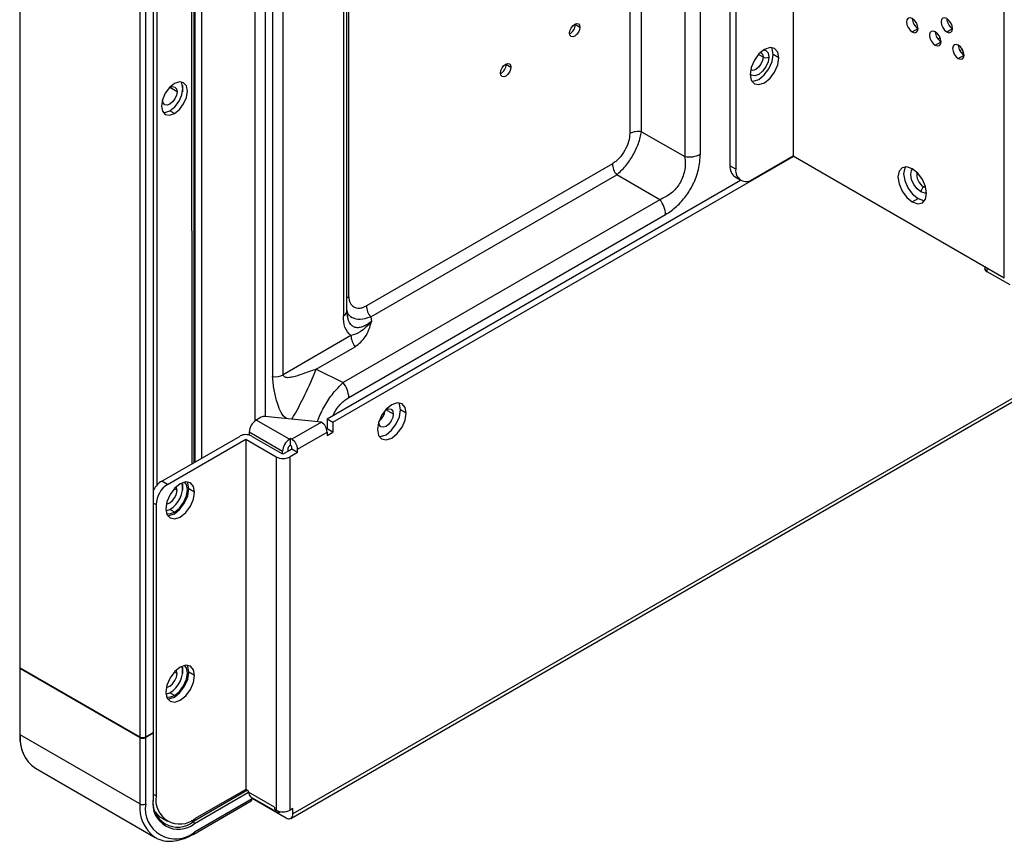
# Model space of a CAD drawing. Header units: millimetres. Extents: x 0 to 1118, y 0 to 864.
# Tile 70 of 254: x 853 to 874, y 598 to 614. Entities that reach past the tile are written whole.
import ezdxf

# ---------------------------------------------------------------- set-up
doc = ezdxf.new("R2010")
doc.units = ezdxf.units.MM

msp = doc.modelspace()

# ---------------------------------------------------------------- linework, layer by layer
at = {"color": 7, "linetype": 'Continuous', "lineweight": 25}
for p, q in [((853.348, 694.616), (853.348, 601.231)), ((853.358, 601.217), (853.358, 694.602)), ((867.297, 611.74), (867.297, 687.674)), ((869.199, 686.699), (869.199, 611.706)), ((867.903, 685.678), (867.903, 611.502)), ((868.021, 685.61), (868.021, 611.434)), ((873.524, 609.209), (873.524, 684.229)), ((856.921, 605.422), (856.921, 659.35)), ((858.529, 640.311), (858.529, 607.181)), ((858.749, 607.221), (858.749, 639.59)), ((860.093, 608.819), (860.093, 637.612)), ((859.98, 637.394), (859.98, 608.424)), ((860.053, 608.526), (860.053, 637.503)), ((866.975, 635.221), (866.975, 611.69)), ((865.85, 634.813), (865.85, 612.162)), ((866.092, 612.2), (866.092, 634.85)), ((858.905, 598.13), (897.757, 620.559)), ((855.811, 615.21), (855.811, 599.801)), ((855.929, 599.801), (855.929, 615.278)), ((856.082, 615.218), (856.082, 599.889)), ((856.092, 599.903), (856.092, 615.211)), ((864.733, 614.395), (864.732, 614.408)), ((864.733, 614.395), (864.768, 614.375)), ((864.768, 614.375), (864.827, 614.341)), ((871.639, 614.244), (871.757, 614.312)), ((872.346, 614.244), (872.464, 614.313)), ((872.11, 613.972), (872.228, 614.04)), ((872.664, 613.886), (872.615, 613.858)), ((863.318, 613.579), (863.318, 613.592)), ((868.905, 613.713), (868.787, 613.782)), ((872.582, 613.7), (872.699, 613.768)), ((863.318, 613.579), (863.354, 613.559)), ((863.354, 613.559), (863.413, 613.525)), ((856.277, 612.848), (856.278, 612.869)), ((856.518, 612.573), (856.424, 612.627)), ((866.092, 612.2), (866.975, 611.69)), ((859.766, 606.248), (869.21, 611.7)), ((868.374, 611.23), (869.199, 611.706)), ((869.199, 611.706), (873.524, 609.209)), ((865.493, 611.544), (860.452, 608.634)), ((868.021, 611.434), (867.903, 611.502)), ((859.648, 606.316), (868.121, 611.207)), ((860.541, 608.406), (865.581, 611.316)), ((866.464, 610.806), (865.581, 611.316)), ((868.006, 611.273), (868.124, 611.205)), ((866.464, 610.806), (859.974, 607.059)), ((871.639, 610.762), (871.757, 610.83)), ((860.092, 606.756), (866.582, 610.502)), ((873.122, 609.442), (873.122, 609.4)), ((873.642, 609.06), (873.171, 609.332)), ((860.071, 608.379), (860.05, 608.512)), ((860.541, 608.406), (860.558, 608.309)), ((860.136, 608.022), (858.749, 607.221)), ((859.423, 607.332), (860.224, 607.794)), ((859.423, 607.332), (859.974, 607.059)), ((858.297, 606.353), (858.192, 606.292)), ((859.53, 606.248), (858.371, 606.366)), ((861.268, 606.435), (861.15, 606.503)), ((858.875, 605.897), (858.192, 606.292)), ((859.53, 606.248), (858.923, 605.897)), ((859.648, 606.316), (859.766, 606.248)), ((859.648, 606.316), (859.648, 606.112)), ((859.766, 606.248), (859.766, 606.044)), ((860.708, 606.248), (860.709, 606.261)), ((856.259, 605.04), (857.862, 605.965)), ((858.051, 606.047), (858.734, 605.652)), ((858.051, 606.047), (858.051, 605.984)), ((858.098, 605.965), (858.722, 605.605)), ((859.04, 605.693), (859.648, 606.044)), ((859.638, 606.106), (859.648, 606.112)), ((859.766, 606.044), (859.648, 606.112)), ((859.648, 606.044), (859.648, 605.976)), ((859.648, 605.976), (859.766, 606.044)), ((856.377, 604.972), (857.98, 605.897)), ((857.98, 605.897), (858.604, 605.537)), ((857.98, 605.897), (857.98, 598.725)), ((858.852, 605.652), (858.852, 605.72)), ((858.899, 605.911), (858.875, 605.897)), ((858.899, 605.775), (858.875, 605.761)), ((858.899, 605.775), (858.899, 605.911)), ((858.923, 605.897), (858.899, 605.911)), ((858.923, 605.693), (858.923, 605.734)), ((858.604, 605.537), (858.604, 598.297)), ((858.734, 605.6), (858.734, 605.652)), ((858.923, 605.693), (858.769, 605.605)), ((859.04, 605.625), (858.887, 605.537)), ((858.887, 598.297), (858.887, 605.537)), ((859.04, 605.625), (858.923, 605.693)), ((859.04, 605.625), (859.04, 605.693)), ((856.377, 604.972), (856.259, 605.04)), ((856.931, 604.816), (856.813, 604.884)), ((856.141, 604.564), (856.141, 598.589)), ((856.345, 604.43), (856.424, 604.462)), ((856.518, 604.407), (856.424, 604.462)), ((853.348, 601.231), (853.348, 601.217)), ((853.348, 601.217), (853.348, 599.856)), ((853.358, 601.217), (855.811, 599.801)), ((853.358, 601.203), (855.811, 599.787)), ((853.358, 599.842), (853.358, 601.203)), ((856.931, 601.059), (856.813, 601.127)), ((856.345, 600.674), (856.424, 600.706)), ((856.518, 600.651), (856.424, 600.706)), ((855.929, 599.801), (856.082, 599.889)), ((856.082, 599.876), (855.929, 599.787)), ((856.082, 599.876), (856.082, 598.515)), ((856.092, 598.528), (856.092, 599.889)), ((855.811, 598.426), (853.358, 599.842)), ((855.811, 599.787), (855.811, 598.426)), ((855.929, 598.426), (855.929, 599.787)), ((853.669, 599.156), (856.122, 597.739)), ((857.98, 598.725), (856.943, 598.127)), ((858.039, 598.691), (857.98, 598.725)), ((858.039, 598.664), (858.039, 598.691)), ((858.569, 598.358), (858.039, 598.664)), ((856.914, 597.81), (858.092, 598.49)), ((858.109, 598.528), (856.931, 597.848)), ((858.08, 598.573), (858.542, 598.306)), ((858.109, 598.528), (858.109, 598.556)), ((858.109, 598.542), (858.805, 598.14)), ((858.569, 598.358), (858.569, 598.317)), ((858.569, 598.317), (858.604, 598.297)), ((858.608, 598.268), (858.611, 598.266)), ((858.946, 598.331), (858.887, 598.297)), ((858.946, 598.222), (858.946, 598.331)), ((856.258, 598.139), (856.376, 598.071))]:
    msp.add_line(p, q, dxfattribs=at)
at = {"color": 8, "linetype": 'Continuous', "lineweight": 25}
for p, q in [((856.165, 604.963), (856.165, 659.761)), ((856.937, 659.341), (856.937, 605.431)), ((857.078, 605.513), (857.078, 659.266)), ((858.165, 658.711), (858.165, 606.273)), ((858.385, 606.365), (858.385, 658.6)), ((897.695, 620.591), (858.946, 598.222)), ((856.871, 616.757), (856.872, 605.394)), ((872.21, 614.123), (872.165, 614.097)), ((872.582, 613.966), (872.587, 613.969)), ((872.643, 613.818), (872.685, 613.842)), ((868.581, 613.73), (868.489, 613.783)), ((856.572, 613.018), (856.424, 613.103)), ((856.683, 613.147), (856.683, 613.019)), ((871.874, 611.068), (871.907, 611.087)), ((871.918, 611.051), (871.874, 611.068)), ((873.171, 609.332), (873.171, 609.413)), ((860.855, 606.503), (861.003, 606.418)), ((856.683, 604.982), (856.683, 604.853)), ((856.572, 604.853), (856.515, 604.886)), ((856.092, 604.592), (856.141, 604.564)), ((856.572, 601.097), (856.515, 601.129)), ((856.683, 601.226), (856.683, 601.097)), ((858.015, 598.705), (856.907, 598.065)), ((856.931, 598.025), (858.039, 598.664)), ((856.141, 598.589), (856.092, 598.618)), ((856.907, 598.065), (856.869, 598.088))]:
    msp.add_line(p, q, dxfattribs=at)
at = {"color": 7, "linetype": 'Continuous', "lineweight": 25, "flags": 128}
for points in [[(864.615, 614.219), (864.623, 614.27), (864.646, 614.323), (864.68, 614.37), (864.721, 614.402), (864.761, 614.416), (864.796, 614.41), (864.819, 614.383), (864.827, 614.341)], [(871.639, 614.517), (871.594, 614.532), (871.555, 614.525), (871.53, 614.495), (871.521, 614.449), (871.53, 614.391), (871.555, 614.332), (871.594, 614.281), (871.639, 614.244)], [(871.639, 614.244), (871.684, 614.229), (871.722, 614.236), (871.748, 614.266), (871.757, 614.312), (871.748, 614.37), (871.722, 614.429), (871.684, 614.48), (871.639, 614.517)], [(872.346, 614.517), (872.301, 614.532), (872.263, 614.525), (872.237, 614.496), (872.228, 614.449), (872.237, 614.391), (872.263, 614.332), (872.301, 614.281), (872.346, 614.244)], [(872.346, 614.244), (872.391, 614.229), (872.429, 614.236), (872.455, 614.266), (872.464, 614.313), (872.455, 614.37), (872.429, 614.429), (872.391, 614.48), (872.346, 614.517)], [(864.827, 614.341), (864.819, 614.29), (864.796, 614.237), (864.761, 614.19), (864.721, 614.157), (864.68, 614.143), (864.646, 614.15), (864.623, 614.176), (864.615, 614.219)], [(872.11, 614.244), (872.065, 614.26), (872.027, 614.253), (872.001, 614.223), (871.992, 614.176), (872.001, 614.119), (872.027, 614.06), (872.065, 614.009), (872.11, 613.972)], [(872.11, 613.972), (872.155, 613.957), (872.194, 613.964), (872.219, 613.993), (872.228, 614.04), (872.219, 614.098), (872.194, 614.157), (872.155, 614.208), (872.11, 614.244)], [(872.582, 613.972), (872.536, 613.988), (872.498, 613.981), (872.473, 613.951), (872.464, 613.904), (872.473, 613.847), (872.498, 613.788), (872.536, 613.737), (872.582, 613.7)], [(868.905, 613.713), (868.882, 613.831), (868.818, 613.904), (868.723, 613.923), (868.61, 613.884), (868.497, 613.793), (868.402, 613.664), (868.338, 613.516), (868.315, 613.373)], [(868.787, 613.782), (868.764, 613.899), (868.751, 613.924)], [(872.582, 613.7), (872.627, 613.684), (872.665, 613.692), (872.69, 613.721), (872.699, 613.768), (872.69, 613.825), (872.665, 613.884), (872.627, 613.936), (872.582, 613.972)], [(863.201, 613.402), (863.209, 613.454), (863.232, 613.507), (863.266, 613.553), (863.307, 613.586), (863.347, 613.6), (863.382, 613.593), (863.405, 613.567), (863.413, 613.525)], [(868.315, 613.373), (868.338, 613.256), (868.402, 613.183), (868.497, 613.164), (868.61, 613.203), (868.723, 613.294), (868.818, 613.423), (868.882, 613.57), (868.905, 613.713)], [(868.351, 613.231), (868.379, 613.232), (868.492, 613.271), (868.605, 613.362), (868.7, 613.491), (868.764, 613.638), (868.787, 613.782)], [(863.413, 613.525), (863.405, 613.473), (863.382, 613.42), (863.347, 613.374), (863.307, 613.341), (863.266, 613.327), (863.232, 613.334), (863.209, 613.36), (863.201, 613.402)], [(856.518, 613.185), (856.417, 613.103), (856.331, 612.987), (856.273, 612.855), (856.253, 612.726), (856.273, 612.62), (856.331, 612.554), (856.417, 612.537), (856.518, 612.573)], [(856.424, 612.627), (856.526, 612.709), (856.612, 612.825), (856.669, 612.958), (856.689, 613.086), (856.669, 613.192), (856.653, 613.22)], [(856.518, 612.573), (856.62, 612.655), (856.706, 612.771), (856.763, 612.903), (856.784, 613.032), (856.763, 613.137), (856.706, 613.204), (856.62, 613.22), (856.518, 613.185)], [(856.572, 613.018), (856.56, 612.947), (856.528, 612.873), (856.481, 612.809), (856.424, 612.763), (856.368, 612.744), (856.32, 612.753), (856.288, 612.79), (856.277, 612.848)], [(856.407, 613.092), (856.424, 613.103), (856.481, 613.123), (856.528, 613.114), (856.56, 613.077), (856.572, 613.018)], [(856.29, 612.592), (856.323, 612.592), (856.424, 612.627)], [(871.639, 611.442), (871.526, 611.482), (871.43, 611.463), (871.367, 611.389), (871.344, 611.272), (871.367, 611.129), (871.43, 610.982), (871.526, 610.853), (871.639, 610.762)], [(871.498, 611.482), (871.484, 611.457), (871.462, 611.34), (871.484, 611.197), (871.548, 611.05), (871.644, 610.921), (871.757, 610.83)], [(871.639, 610.762), (871.752, 610.723), (871.847, 610.741), (871.911, 610.815), (871.933, 610.932), (871.911, 611.075), (871.847, 611.222), (871.752, 611.351), (871.639, 611.442)], [(871.757, 610.83), (871.869, 610.791), (871.898, 610.79)], [(861.268, 606.435), (861.245, 606.552), (861.182, 606.625), (861.086, 606.644), (860.973, 606.605), (860.86, 606.514), (860.765, 606.385), (860.701, 606.238), (860.679, 606.095)], [(860.844, 606.496), (860.855, 606.503), (860.912, 606.522), (860.96, 606.513), (860.991, 606.476), (861.003, 606.418)], [(861.15, 606.503), (861.128, 606.62), (861.114, 606.645)], [(860.679, 606.095), (860.701, 605.977), (860.765, 605.904), (860.86, 605.885), (860.973, 605.924), (861.086, 606.015), (861.182, 606.144), (861.245, 606.292), (861.268, 606.435)], [(861.003, 606.418), (860.991, 606.346), (860.96, 606.273), (860.912, 606.208), (860.855, 606.163), (860.799, 606.143), (860.751, 606.152), (860.719, 606.189), (860.708, 606.248)], [(860.715, 605.953), (860.743, 605.953), (860.855, 605.992), (860.968, 606.083), (861.064, 606.212), (861.128, 606.36), (861.15, 606.503)], [(856.931, 604.816), (856.909, 604.933), (856.845, 605.006), (856.749, 605.025), (856.636, 604.986), (856.524, 604.895), (856.428, 604.766), (856.364, 604.618), (856.342, 604.475)], [(856.518, 604.407), (856.62, 604.489), (856.706, 604.605), (856.763, 604.738), (856.784, 604.867), (856.763, 604.972), (856.728, 605.022)], [(856.572, 604.853), (856.56, 604.912), (856.553, 604.924)], [(856.813, 604.884), (856.791, 605.001), (856.777, 605.026)], [(856.342, 604.475), (856.364, 604.358), (856.428, 604.285), (856.524, 604.266), (856.636, 604.305), (856.749, 604.396), (856.845, 604.525), (856.909, 604.672), (856.931, 604.816)], [(856.354, 604.578), (856.368, 604.578), (856.424, 604.598), (856.481, 604.643), (856.528, 604.708), (856.56, 604.781), (856.572, 604.853)], [(856.376, 604.333), (856.406, 604.334), (856.518, 604.373), (856.631, 604.464), (856.727, 604.593), (856.791, 604.74), (856.813, 604.884)], [(856.356, 604.378), (856.417, 604.372), (856.518, 604.407)], [(856.931, 601.059), (856.909, 601.177), (856.845, 601.25), (856.749, 601.269), (856.636, 601.23), (856.524, 601.139), (856.428, 601.01), (856.364, 600.862), (856.342, 600.719)], [(856.354, 600.822), (856.368, 600.822), (856.424, 600.842), (856.481, 600.887), (856.528, 600.952), (856.56, 601.025), (856.572, 601.097)], [(856.379, 600.577), (856.406, 600.578), (856.518, 600.617), (856.631, 600.708), (856.727, 600.837), (856.791, 600.984), (856.813, 601.127)], [(856.518, 600.651), (856.62, 600.733), (856.706, 600.849), (856.763, 600.982), (856.784, 601.11), (856.763, 601.216), (856.728, 601.266)], [(856.572, 601.097), (856.56, 601.155), (856.553, 601.168)], [(856.813, 601.127), (856.791, 601.245), (856.777, 601.269)], [(856.342, 600.719), (856.364, 600.602), (856.428, 600.529), (856.524, 600.51), (856.636, 600.549), (856.749, 600.64), (856.845, 600.769), (856.909, 600.916), (856.931, 601.059)], [(856.356, 600.621), (856.417, 600.616), (856.518, 600.651)]]:
    msp.add_lwpolyline(points, dxfattribs=at)
at = {"color": 8, "linetype": 'Continuous', "lineweight": 25, "flags": 128}
for points in [[(868.537, 613.826), (868.537, 613.826), (868.569, 613.789), (868.581, 613.73)], [(868.599, 613.877), (868.638, 613.864), (868.683, 613.813), (868.698, 613.73)], [(868.698, 613.73), (868.683, 613.63), (868.638, 613.527), (868.571, 613.437), (868.492, 613.373), (868.413, 613.346), (868.346, 613.359), (868.316, 613.386)], [(868.581, 613.73), (868.569, 613.659), (868.537, 613.585), (868.49, 613.521), (868.433, 613.475), (868.377, 613.456), (868.329, 613.465)], [(871.816, 610.966), (871.737, 611.03), (871.67, 611.12), (871.625, 611.223), (871.609, 611.323), (871.625, 611.405), (871.646, 611.438)], [(871.933, 610.941), (871.894, 610.939), (871.816, 610.966)]]:
    msp.add_lwpolyline(points, dxfattribs=at)
at = {"color": 7, "linetype": 'Continuous', "lineweight": 25}
for centre, radius, start, end in [((864.512, 614.401), 0.221, 297.9926, 358.5082), ((871.889, 614.525), 0.25, 181.8666, 238.1281), ((872.596, 614.525), 0.25, 181.8666, 238.1281), ((872.36, 614.253), 0.25, 181.8666, 238.1281), ((872.831, 613.98), 0.25, 181.8666, 238.1281), ((868.639, 613.844), 0.128, 242.6097, 297.3903), ((863.097, 613.585), 0.221, 297.9926, 358.5082), ((866.026, 611.821), 0.384, 80.2289, 117.3572), ((867.061, 612.194), 0.512, 260.2289, 297.3572), ((865.876, 611.561), 0.384, 182.6393, 219.7721), ((868.148, 611.475), 0.246, 173.7012, 234.9867), ((868.236, 611.399), 0.218, 170.786, 309.2033), ((871.943, 610.96), 0.128, 122.6055, 177.3945), ((866.071, 610.479), 0.512, 2.6393, 39.7721), ((873.205, 609.408), 0.0838, 185.6948, 245.6253), ((860.835, 608.651), 0.384, 182.6393, 219.772), ((860.519, 608.04), 0.384, 182.6393, 219.7721), ((858.575, 607.556), 0.378, 263.0792, 297.5527), ((859.581, 606.732), 0.512, 2.6393, 39.7721), ((858.356, 606.241), 0.126, 83.0792, 117.5527), ((860.508, 606.533), 0.332, 308.1291, 351.8763), ((858.358, 606.033), 0.307, 122.6055, 177.3945), ((859.392, 606.032), 0.256, 2.6055, 57.3945), ((857.98, 605.738), 0.256, 62.6097, 117.3903), ((859.041, 605.638), 0.307, 122.6055, 177.3945), ((858.903, 605.718), 0.0512, 122.6055, 177.3945), ((858.871, 605.732), 0.0512, 2.6055, 57.3945), ((858.785, 605.682), 0.256, 2.6055, 57.3945), ((858.746, 605.81), 0.307, 242.6097, 297.3903), ((858.746, 605.65), 0.0512, 242.6097, 297.3903), ((856.518, 604.628), 0.487, 122.1275, 151.1296), ((856.653, 604.541), 0.512, 122.6055, 177.3945), ((856.163, 604.914), 0.522, 299.9925, 10.1587), ((853.365, 601.232), 0.0168, 185.6948, 245.6253), ((853.365, 601.219), 0.0168, 185.6948, 245.6253), ((856.163, 601.158), 0.522, 299.9925, 10.1587), ((856.076, 599.904), 0.0168, 294.3747, 354.3052), ((856.077, 599.889), 0.0144, 290.2745, 28.8337), ((854.258, 599.816), 0.911, 177.4644, 210.9174), ((853.365, 599.858), 0.0168, 185.6948, 245.6253), ((854.093, 599.761), 0.739, 173.7012, 234.9867), ((855.87, 599.914), 0.128, 242.6097, 297.3903), ((855.87, 599.901), 0.128, 242.6097, 297.3903), ((858.137, 598.653), 0.0986, 173.7012, 234.9867), ((856.585, 598.46), 0.509, 170.786, 309.2033), ((856.6, 598.431), 0.524, 170.786, 309.2033), ((856.63, 598.51), 0.495, 170.786, 309.2033), ((858.07, 598.523), 0.04, 304.0564, 7.2558), ((855.87, 598.54), 0.128, 242.6097, 297.3903), ((856.54, 598.327), 0.619, 170.786, 309.2033), ((856.461, 598.485), 0.401, 213.0104, 239.7033), ((858.652, 598.337), 0.0805, 191.9238, 299.8918), ((858.746, 598.57), 0.307, 242.6097, 297.3903), ((856.88, 598.022), 0.0512, 2.6055, 57.3945), ((858.86, 598.208), 0.0873, 230.7967, 9.214)]:
    msp.add_arc(centre, radius, start, end, dxfattribs=at)
at = {"color": 8, "linetype": 'Continuous', "lineweight": 25}
for centre, radius, start, end in [((872.02, 611.32), 0.291, 170.1282, 239.9614), ((860.184, 608.656), 0.186, 119.2697, 134.8397), ((859.926, 608.54), 0.128, 294.9577, 353.7222), ((852.419, 610.11), 7.535, 329.7148, 338.3648), ((856.076, 598.53), 0.0168, 294.3747, 354.3052), ((856.568, 598.353), 0.76, 174.501, 232.9212), ((856.889, 597.844), 0.0419, 305.7075, 5.6196)]:
    msp.add_arc(centre, radius, start, end, dxfattribs=at)
at = {"color": 7, "linetype": 'Continuous', "lineweight": 25}
for points, knots in [([(865.581, 611.316), (865.643, 611.372), (865.761, 611.48), (865.92, 611.713), (866.04, 611.965), (866.074, 612.12), (866.092, 612.2)], [0, 0, 0, 0, 0.260655, 0.50353, 0.743623, 1, 1, 1, 1]), ([(865.85, 612.162), (865.845, 612.108), (865.834, 611.997), (865.753, 611.814), (865.655, 611.677), (865.564, 611.589), (865.517, 611.559), (865.493, 611.544)], [0, 0, 0, 0, 0.236557, 0.488042, 0.745488, 0.872678, 1, 1, 1, 1]), ([(866.975, 611.69), (866.98, 611.641), (866.991, 611.547), (866.975, 611.4), (866.936, 611.262), (866.876, 611.137), (866.794, 611.028), (866.66, 610.899), (866.544, 610.844), (866.464, 610.806)], [0, 0, 0, 0, 0.145508, 0.278124, 0.400695, 0.516809, 0.626916, 0.745308, 1, 1, 1, 1]), ([(866.582, 610.502), (866.659, 610.553), (866.805, 610.65), (867.001, 610.869), (867.161, 611.13), (867.276, 611.437), (867.289, 611.636), (867.297, 611.74)], [0, 0, 0, 0, 0.203693, 0.386956, 0.562303, 0.771856, 1, 1, 1, 1]), ([(860.093, 608.819), (860.094, 608.795), (860.097, 608.747), (860.124, 608.668), (860.189, 608.597), (860.287, 608.578), (860.379, 608.596), (860.428, 608.621), (860.452, 608.634)], [0, 0, 0, 0, 0.11603, 0.231995, 0.474102, 0.730479, 0.865139, 1, 1, 1, 1]), ([(860.136, 608.022), (860.087, 608.073), (859.995, 608.168), (859.985, 608.343), (859.98, 608.424)], [0, 0, 0, 0, 0.535765, 1, 1, 1, 1]), ([(860.558, 608.309), (860.483, 608.228), (860.354, 608.091), (860.2, 608.042), (860.136, 608.022)], [0, 0, 0, 0, 0.587806, 1, 1, 1, 1]), ([(860.224, 607.794), (860.3, 607.856), (860.464, 607.992), (860.525, 608.198), (860.558, 608.309)], [0, 0, 0, 0, 0.46018, 1, 1, 1, 1]), ([(859.423, 607.332), (859.343, 607.306), (859.195, 607.259), (859.023, 607.191), (858.893, 607.161), (858.82, 607.157), (858.774, 607.171), (858.755, 607.192), (858.751, 607.211), (858.749, 607.221)], [0, 0, 0, 0, 0.3329816, 0.6098614, 0.7463509, 0.8783575, 0.916598, 0.9558853, 1, 1, 1, 1]), ([(859.772, 606.387), (859.78, 606.406), (859.816, 606.494), (859.905, 606.601), (860.008, 606.702), (860.064, 606.738), (860.092, 606.756)], [0, 0, 0, 0, 0.1184835, 0.5478244, 0.7737612, 1, 1, 1, 1]), ([(856.112, 597.753), (856.133, 597.738), (856.201, 597.691), (856.343, 597.66), (856.527, 597.662), (856.72, 597.709), (856.85, 597.777), (856.914, 597.81)], [0, 0, 0, 0, 0.1008675, 0.3247176, 0.5492055, 0.7784205, 1, 1, 1, 1])]:
    msp.add_open_spline(points, degree=3, knots=knots, dxfattribs=at)
at = {"color": 8, "linetype": 'Continuous', "lineweight": 25}
for points, knots in [([(860.05, 608.546), (860.052, 608.533), (860.063, 608.46), (860.156, 608.386), (860.323, 608.343), (860.466, 608.384), (860.541, 608.406)], [0, 0, 0, 0, 0.068137, 0.369049, 0.671466, 1, 1, 1, 1]), ([(860.558, 608.309), (860.488, 608.261), (860.386, 608.192), (860.263, 608.179), (860.188, 608.199), (860.129, 608.25), (860.082, 608.324), (860.073, 608.399), (860.069, 608.436)], [0, 0, 0, 0, 0.327626, 0.470793, 0.604267, 0.730769, 0.86381, 1, 1, 1, 1]), ([(858.814, 606.321), (858.802, 606.33), (858.74, 606.373), (858.677, 606.496), (858.61, 606.683), (858.554, 606.917), (858.538, 607.091), (858.529, 607.181)], [0, 0, 0, 0, 0.042883, 0.212715, 0.413361, 0.692967, 1, 1, 1, 1]), ([(859.454, 606.256), (859.458, 606.271), (859.485, 606.375), (859.594, 606.589), (859.772, 606.86), (859.905, 606.991), (859.974, 607.059)], [0, 0, 0, 0, 0.0515, 0.359393, 0.666428, 1, 1, 1, 1])]:
    msp.add_open_spline(points, degree=3, knots=knots, dxfattribs=at)

doc.saveas('drawing.dxf')
